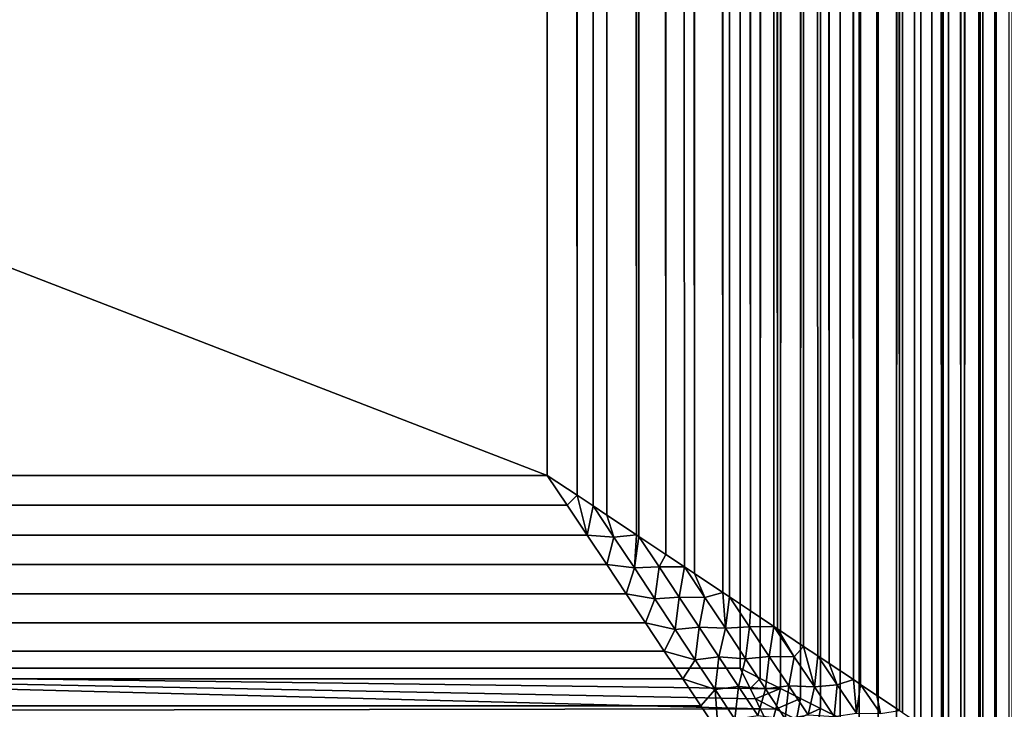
# Model space of a CAD drawing. Extents: x -551 to 551, y -297 to 194.
# Tile 106 of 163: x 492.76 to 497.87, y -192.71 to -189.14. Entities that reach past the tile are written whole.
import ezdxf

# ---------------------------------------------------------------- set-up
doc = ezdxf.new("R2010")
doc.units = 0
doc.header["$LTSCALE"] = 70.117983
for name, color, linetype in [('1', 7, 'CONTINUOUS'), ('104', 7, 'CONTINUOUS'), ('13', 7, 'CONTINUOUS'), ('14', 7, 'CONTINUOUS'), ('17', 7, 'CONTINUOUS'), ('18', 7, 'CONTINUOUS'), ('2', 7, 'CONTINUOUS'), ('24', 7, 'CONTINUOUS')]:
    doc.layers.add(name, color=color, linetype=linetype)

msp = doc.modelspace()

# ---------------------------------------------------------------- linework, layer by layer
at = {"layer": '1', "color": 7, "linetype": 'CONTINUOUS'}
for points in [[(488.5, 184.5), (496.5, 192.5), (488.5, -192.5), (488.5, 184.5)], [(488.5, -192.5), (496.5, 192.5), (496.5, -192.5), (488.5, -192.5)]]:
    msp.add_3dface(points, dxfattribs=at)
at = {"layer": '104', "color": 7, "linetype": 'CONTINUOUS'}
for points in [[(496.5525, -192.605, 0.0028), (496.5, -192.5), (496.605, -192.5525, 0.0028), (496.5525, -192.605, 0.0028)], [(496.5525, -192.605, 0.0028), (496.605, -192.5525, 0.0028), (496.7097, -192.6049, 0.011), (496.5525, -192.605, 0.0028)], [(496.5793, -192.6586, 0.0063), (496.5525, -192.605, 0.0028), (496.7097, -192.6049, 0.011), (496.5793, -192.6586, 0.0063)], [(496.5793, -192.6586, 0.0063), (496.7097, -192.6049, 0.011), (496.686, -192.712, 0.0134), (496.5793, -192.6586, 0.0063)], [(496.7097, -192.6049, 0.011), (496.8137, -192.6569, 0.0248), (496.686, -192.712, 0.0134), (496.7097, -192.6049, 0.011)], [(496.6049, -192.7097, 0.011), (496.5793, -192.6586, 0.0063), (496.686, -192.712, 0.0134), (496.6049, -192.7097, 0.011)], [(496.686, -192.712, 0.0134), (496.8137, -192.6569, 0.0248), (496.7924, -192.7652, 0.0263), (496.686, -192.712, 0.0134)], [(496.8137, -192.6569, 0.0248), (496.9167, -192.7083, 0.0439), (496.7924, -192.7652, 0.0263), (496.8137, -192.6569, 0.0248)], [(496.6569, -192.8137, 0.0248), (496.6049, -192.7097, 0.011), (496.686, -192.712, 0.0134), (496.6569, -192.8137, 0.0248)], [(496.6569, -192.8137, 0.0248), (496.686, -192.712, 0.0134), (496.7924, -192.7652, 0.0263), (496.6569, -192.8137, 0.0248)], [(496.7924, -192.7652, 0.0263), (496.9167, -192.7083, 0.0439), (496.8983, -192.8181, 0.0449), (496.7924, -192.7652, 0.0263)], [(496.9167, -192.7083, 0.0439), (497.0182, -192.7591, 0.0683), (496.8983, -192.8181, 0.0449), (496.9167, -192.7083, 0.0439)]]:
    msp.add_3dface(points, dxfattribs=at)
at = {"layer": '13', "color": 7, "linetype": 'CONTINUOUS'}
for points in [[(495.5, -191.5, 46.5), (-495.5, -191.5, 46.5), (-495.6032, -191.6548, 46.496), (495.5, -191.5, 46.5)], [(495.5, -191.5, 46.5), (-495.6032, -191.6548, 46.496), (495.6032, -191.6548, 46.496), (495.5, -191.5, 46.5)], [(-495.6586, -191.738, 46.4905), (-495.7062, -191.8093, 46.484), (495.6032, -191.6548, 46.496), (-495.6586, -191.738, 46.4905)], [(495.6032, -191.6548, 46.496), (-495.7062, -191.8093, 46.484), (495.7062, -191.8093, 46.484), (495.6032, -191.6548, 46.496)], [(-495.6032, -191.6548, 46.496), (-495.6586, -191.738, 46.4905), (495.6032, -191.6548, 46.496), (-495.6032, -191.6548, 46.496)], [(-495.7062, -191.8093, 46.484), (-495.8084, -191.9627, 46.4641), (495.7062, -191.8093, 46.484), (-495.7062, -191.8093, 46.484)], [(495.7062, -191.8093, 46.484), (-495.8084, -191.9627, 46.4641), (495.8084, -191.9627, 46.4641), (495.7062, -191.8093, 46.484)], [(-495.8169, -191.9753, 46.4621), (-495.9095, -192.1143, 46.4364), (495.8084, -191.9627, 46.4641), (-495.8169, -191.9753, 46.4621)], [(495.8084, -191.9627, 46.4641), (-495.9095, -192.1143, 46.4364), (495.9095, -192.1143, 46.4364), (495.8084, -191.9627, 46.4641)], [(-495.8084, -191.9627, 46.4641), (-495.8169, -191.9753, 46.4621), (495.8084, -191.9627, 46.4641), (-495.8084, -191.9627, 46.4641)], [(-495.9742, -192.2113, 46.4145), (-496.0091, -192.2637, 46.4012), (495.9095, -192.1143, 46.4364), (-495.9742, -192.2113, 46.4145)], [(495.9095, -192.1143, 46.4364), (-496.0091, -192.2637, 46.4012), (496.0091, -192.2637, 46.4012), (495.9095, -192.1143, 46.4364)], [(-495.9095, -192.1143, 46.4364), (-495.9742, -192.2113, 46.4145), (495.9095, -192.1143, 46.4364), (-495.9095, -192.1143, 46.4364)], [(-496.0091, -192.2637, 46.4012), (-496.1069, -192.4104, 46.3585), (496.0091, -192.2637, 46.4012), (-496.0091, -192.2637, 46.4012)], [(496.0091, -192.2637, 46.4012), (-496.1069, -192.4104, 46.3585), (496.1069, -192.4104, 46.3585), (496.0091, -192.2637, 46.4012)], [(-496.13, -192.445, 46.3473), (-496.2026, -192.5539, 46.3088), (496.1069, -192.4104, 46.3585), (-496.13, -192.445, 46.3473)], [(496.1069, -192.4104, 46.3585), (-496.2026, -192.5539, 46.3088), (496.2026, -192.5539, 46.3088), (496.1069, -192.4104, 46.3585)], [(-496.1069, -192.4104, 46.3585), (-496.13, -192.445, 46.3473), (496.1069, -192.4104, 46.3585), (-496.1069, -192.4104, 46.3585)], [(-496.2837, -192.6756, 46.2601), (-496.2959, -192.6938, 46.2522), (496.2026, -192.5539, 46.3088), (-496.2837, -192.6756, 46.2601)], [(496.2026, -192.5539, 46.3088), (-496.2959, -192.6938, 46.2522), (496.2959, -192.6938, 46.2522), (496.2026, -192.5539, 46.3088)], [(-496.2026, -192.5539, 46.3088), (-496.2837, -192.6756, 46.2601), (496.2026, -192.5539, 46.3088), (-496.2026, -192.5539, 46.3088)], [(-496.2959, -192.6938, 46.2522), (-496.3865, -192.8297, 46.1892), (496.2959, -192.6938, 46.2522), (-496.2959, -192.6938, 46.2522)], [(496.2959, -192.6938, 46.2522), (-496.3865, -192.8297, 46.1892), (496.3865, -192.8297, 46.1892), (496.2959, -192.6938, 46.2522)]]:
    msp.add_3dface(points, dxfattribs=at)
at = {"layer": '14', "color": 7, "linetype": 'CONTINUOUS'}
for points in [[(497.9113, 193.1075, 45.2849), (497.828, 193.052, 45.3922), (497.9113, -193.1075, 45.2849), (497.9113, 193.1075, 45.2849)], [(497.828, 193.052, 45.3922), (497.739, 192.9927, 45.4967), (497.828, -193.052, 45.3922), (497.828, 193.052, 45.3922)], [(497.9113, -193.1075, 45.2849), (497.828, 193.052, 45.3922), (497.828, -193.052, 45.3922), (497.9113, -193.1075, 45.2849)], [(497.739, 192.9927, 45.4967), (497.6444, 192.9296, 45.598), (497.739, -192.9927, 45.4967), (497.739, 192.9927, 45.4967)], [(497.828, -193.052, 45.3922), (497.739, 192.9927, 45.4967), (497.7594, -193.0063, 45.4736), (497.828, -193.052, 45.3922)], [(497.7594, -193.0063, 45.4736), (497.739, 192.9927, 45.4967), (497.739, -192.9927, 45.4967), (497.7594, -193.0063, 45.4736)], [(497.6444, 192.9296, 45.598), (497.544, 192.8627, 45.6959), (497.6444, -192.9296, 45.598), (497.6444, 192.9296, 45.598)], [(497.739, -192.9927, 45.4967), (497.6444, 192.9296, 45.598), (497.6444, -192.9296, 45.598), (497.739, -192.9927, 45.4967)], [(497.544, 192.8627, 45.6959), (497.4381, 192.7921, 45.7899), (497.544, -192.8627, 45.6959), (497.544, 192.8627, 45.6959)], [(497.6444, -192.9296, 45.598), (497.544, 192.8627, 45.6959), (497.5541, -192.8694, 45.6865), (497.6444, -192.9296, 45.598)], [(497.5541, -192.8694, 45.6865), (497.544, 192.8627, 45.6959), (497.544, -192.8627, 45.6959), (497.5541, -192.8694, 45.6865)], [(497.4381, 192.7921, 45.7899), (497.3267, 192.7178, 45.8797), (497.4381, -192.7921, 45.7899), (497.4381, 192.7921, 45.7899)], [(497.544, -192.8627, 45.6959), (497.4381, 192.7921, 45.7899), (497.4381, -192.7921, 45.7899), (497.544, -192.8627, 45.6959)], [(497.3267, 192.7178, 45.8797), (497.21, 192.64, 45.965), (497.3267, -192.7178, 45.8797), (497.3267, 192.7178, 45.8797)], [(497.4381, -192.7921, 45.7899), (497.3267, 192.7178, 45.8797), (497.3425, -192.7284, 45.8675), (497.4381, -192.7921, 45.7899)], [(497.3425, -192.7284, 45.8675), (497.3267, 192.7178, 45.8797), (497.3267, -192.7178, 45.8797), (497.3425, -192.7284, 45.8675)], [(497.21, 192.64, 45.965), (497.0881, 192.5587, 46.0452), (497.21, -192.64, 45.965), (497.21, 192.64, 45.965)], [(497.3267, -192.7178, 45.8797), (497.21, 192.64, 45.965), (497.21, -192.64, 45.965), (497.3267, -192.7178, 45.8797)], [(497.0881, 192.5587, 46.0452), (496.9612, 192.4742, 46.1201), (497.0881, -192.5587, 46.0452), (497.0881, 192.5587, 46.0452)], [(497.21, -192.64, 45.965), (497.0881, 192.5587, 46.0452), (497.1253, -192.5835, 46.0216), (497.21, -192.64, 45.965)], [(497.1253, -192.5835, 46.0216), (497.0881, 192.5587, 46.0452), (497.0881, -192.5587, 46.0452), (497.1253, -192.5835, 46.0216)], [(496.9612, 192.4742, 46.1201), (496.8297, 192.3865, 46.1892), (496.9612, -192.4742, 46.1201), (496.9612, 192.4742, 46.1201)], [(497.0881, -192.5587, 46.0452), (496.9612, 192.4742, 46.1201), (496.9612, -192.4742, 46.1201), (497.0881, -192.5587, 46.0452)], [(496.8297, 192.3865, 46.1892), (496.6938, 192.2959, 46.2522), (496.8297, -192.3865, 46.1892), (496.8297, 192.3865, 46.1892)], [(496.9612, -192.4742, 46.1201), (496.8297, 192.3865, 46.1892), (496.9028, -192.4352, 46.1518), (496.9612, -192.4742, 46.1201)], [(496.9028, -192.4352, 46.1518), (496.8297, 192.3865, 46.1892), (496.8297, -192.3865, 46.1892), (496.9028, -192.4352, 46.1518)], [(496.6938, 192.2959, 46.2522), (496.5539, 192.2026, 46.3088), (496.6938, -192.2959, 46.2522), (496.6938, 192.2959, 46.2522)], [(496.8297, -192.3865, 46.1892), (496.6938, 192.2959, 46.2522), (496.6938, -192.2959, 46.2522), (496.8297, -192.3865, 46.1892)], [(496.5539, 192.2026, 46.3088), (496.4104, 192.1069, 46.3585), (496.5539, -192.2026, 46.3088), (496.5539, 192.2026, 46.3088)], [(496.6938, -192.2959, 46.2522), (496.5539, 192.2026, 46.3088), (496.6756, -192.2837, 46.2601), (496.6938, -192.2959, 46.2522)], [(496.6756, -192.2837, 46.2601), (496.5539, 192.2026, 46.3088), (496.5539, -192.2026, 46.3088), (496.6756, -192.2837, 46.2601)], [(496.4104, 192.1069, 46.3585), (496.2637, 192.0091, 46.4012), (496.4104, -192.1069, 46.3585), (496.4104, 192.1069, 46.3585)], [(496.5539, -192.2026, 46.3088), (496.4104, 192.1069, 46.3585), (496.445, -192.13, 46.3473), (496.5539, -192.2026, 46.3088)], [(496.445, -192.13, 46.3473), (496.4104, 192.1069, 46.3585), (496.4104, -192.1069, 46.3585), (496.445, -192.13, 46.3473)], [(496.2637, 192.0091, 46.4012), (496.1143, 191.9095, 46.4364), (496.2637, -192.0091, 46.4012), (496.2637, 192.0091, 46.4012)], [(496.4104, -192.1069, 46.3585), (496.2637, 192.0091, 46.4012), (496.2637, -192.0091, 46.4012), (496.4104, -192.1069, 46.3585)], [(496.1143, 191.9095, 46.4364), (495.9627, 191.8084, 46.4641), (496.1143, -191.9095, 46.4364), (496.1143, 191.9095, 46.4364)], [(496.2637, -192.0091, 46.4012), (496.1143, 191.9095, 46.4364), (496.2113, -191.9742, 46.4145), (496.2637, -192.0091, 46.4012)], [(496.2113, -191.9742, 46.4145), (496.1143, 191.9095, 46.4364), (496.1143, -191.9095, 46.4364), (496.2113, -191.9742, 46.4145)], [(495.9627, 191.8084, 46.4641), (495.8093, 191.7062, 46.484), (495.9627, -191.8084, 46.4641), (495.9627, 191.8084, 46.4641)], [(496.1143, -191.9095, 46.4364), (495.9627, 191.8084, 46.4641), (495.9753, -191.8169, 46.4621), (496.1143, -191.9095, 46.4364)], [(495.9753, -191.8169, 46.4621), (495.9627, 191.8084, 46.4641), (495.9627, -191.8084, 46.4641), (495.9753, -191.8169, 46.4621)], [(495.8093, 191.7062, 46.484), (495.6548, 191.6032, 46.496), (495.8093, -191.7062, 46.484), (495.8093, 191.7062, 46.484)], [(495.9627, -191.8084, 46.4641), (495.8093, 191.7062, 46.484), (495.8093, -191.7062, 46.484), (495.9627, -191.8084, 46.4641)], [(495.6548, 191.6032, 46.496), (495.5, 191.5, 46.5), (495.6548, -191.6032, 46.496), (495.6548, 191.6032, 46.496)], [(495.8093, -191.7062, 46.484), (495.6548, 191.6032, 46.496), (495.738, -191.6586, 46.4905), (495.8093, -191.7062, 46.484)], [(495.738, -191.6586, 46.4905), (495.6548, 191.6032, 46.496), (495.6548, -191.6032, 46.496), (495.738, -191.6586, 46.4905)], [(495.5, 191.5, 46.5), (495.5, -191.5, 46.5), (495.6548, -191.6032, 46.496), (495.5, 191.5, 46.5)]]:
    msp.add_3dface(points, dxfattribs=at)
at = {"layer": '17', "color": 7, "linetype": 'CONTINUOUS'}
for points in [[(488.5, -192.5), (496.5, -192.5), (496.5525, -192.605, 0.0028), (488.5, -192.5)], [(488.5, -192.7239, 0.0126), (488.5, -192.5), (496.6049, -192.7097, 0.011), (488.5, -192.7239, 0.0126)], [(496.6049, -192.7097, 0.011), (488.5, -192.5), (496.5793, -192.6586, 0.0063), (496.6049, -192.7097, 0.011)], [(496.5793, -192.6586, 0.0063), (488.5, -192.5), (496.5525, -192.605, 0.0028), (496.5793, -192.6586, 0.0063)], [(496.6569, -192.8137, 0.0248), (488.5, -192.7239, 0.0126), (496.6049, -192.7097, 0.011), (496.6569, -192.8137, 0.0248)]]:
    msp.add_3dface(points, dxfattribs=at)
at = {"layer": '18', "color": 7, "linetype": 'CONTINUOUS'}
for points in [[(497.8696, 193.1848, 0.5425), (497.8936, 193.1968, 0.5654), (497.8209, -193.1604, 0.4982), (497.8696, 193.1848, 0.5425)], [(497.8209, -193.1604, 0.4982), (497.8936, 193.1968, 0.5654), (497.8936, -193.1968, 0.5654), (497.8209, -193.1604, 0.4982)], [(497.8209, 193.1604, 0.4982), (497.8696, 193.1848, 0.5425), (497.8209, -193.1604, 0.4982), (497.8209, 193.1604, 0.4982)], [(497.7444, 193.1222, 0.4343), (497.8209, 193.1604, 0.4982), (497.7444, -193.1222, 0.4343), (497.7444, 193.1222, 0.4343)], [(497.7444, -193.1222, 0.4343), (497.8209, 193.1604, 0.4982), (497.8209, -193.1604, 0.4982), (497.7444, -193.1222, 0.4343)], [(497.5833, 193.0417, 0.3188), (497.6643, 193.0822, 0.3739), (497.5808, -193.0404, 0.3172), (497.5833, 193.0417, 0.3188)], [(497.5808, -193.0404, 0.3172), (497.6643, 193.0822, 0.3739), (497.6643, -193.0822, 0.3739), (497.5808, -193.0404, 0.3172)], [(497.7284, 193.1142, 0.4217), (497.7444, 193.1222, 0.4343), (497.6643, -193.0822, 0.3739), (497.7284, 193.1142, 0.4217)], [(497.6643, -193.0822, 0.3739), (497.7444, 193.1222, 0.4343), (497.7444, -193.1222, 0.4343), (497.6643, -193.0822, 0.3739)], [(497.6643, 193.0822, 0.3739), (497.7284, 193.1142, 0.4217), (497.6643, -193.0822, 0.3739), (497.6643, 193.0822, 0.3739)], [(497.4939, 192.997, 0.2645), (497.5808, 193.0404, 0.3172), (497.4939, -192.997, 0.2645), (497.4939, 192.997, 0.2645)], [(497.4939, -192.997, 0.2645), (497.5808, 193.0404, 0.3172), (497.5808, -193.0404, 0.3172), (497.4939, -192.997, 0.2645)], [(497.5808, 193.0404, 0.3172), (497.5833, 193.0417, 0.3188), (497.5808, -193.0404, 0.3172), (497.5808, 193.0404, 0.3172)], [(497.4351, 192.9676, 0.2321), (497.4939, 192.997, 0.2645), (497.404, -192.952, 0.216), (497.4351, 192.9676, 0.2321)], [(497.404, -192.952, 0.216), (497.4939, 192.997, 0.2645), (497.4939, -192.997, 0.2645), (497.404, -192.952, 0.216)], [(497.3112, 192.9056, 0.1719), (497.404, 192.952, 0.216), (497.3112, -192.9056, 0.1719), (497.3112, 192.9056, 0.1719)], [(497.3112, -192.9056, 0.1719), (497.404, 192.952, 0.216), (497.404, -192.952, 0.216), (497.3112, -192.9056, 0.1719)], [(497.404, 192.952, 0.216), (497.4351, 192.9676, 0.2321), (497.404, -192.952, 0.216), (497.404, 192.952, 0.216)], [(497.2838, 192.8919, 0.16), (497.3112, 192.9056, 0.1719), (497.2158, -192.8579, 0.1325), (497.2838, 192.8919, 0.16)], [(497.2158, -192.8579, 0.1325), (497.3112, 192.9056, 0.1719), (497.3112, -192.9056, 0.1719), (497.2158, -192.8579, 0.1325)], [(497.2158, 192.8579, 0.1325), (497.2838, 192.8919, 0.16), (497.2158, -192.8579, 0.1325), (497.2158, 192.8579, 0.1325)], [(497.1299, 192.815, 0.1018), (497.2158, 192.8579, 0.1325), (497.118, -192.809, 0.0979), (497.1299, 192.815, 0.1018)], [(497.118, -192.809, 0.0979), (497.2158, 192.8579, 0.1325), (497.2158, -192.8579, 0.1325), (497.118, -192.809, 0.0979)], [(497.0182, 192.7591, 0.0683), (497.118, 192.809, 0.0979), (497.0182, -192.7591, 0.0683), (497.0182, 192.7591, 0.0683)], [(497.0182, -192.7591, 0.0683), (497.118, 192.809, 0.0979), (497.118, -192.809, 0.0979), (497.0182, -192.7591, 0.0683)], [(497.118, 192.809, 0.0979), (497.1299, 192.815, 0.1018), (497.118, -192.809, 0.0979), (497.118, 192.809, 0.0979)], [(496.9742, 192.7371, 0.057), (497.0182, 192.7591, 0.0683), (496.9167, -192.7083, 0.0439), (496.9742, 192.7371, 0.057)], [(496.9167, -192.7083, 0.0439), (497.0182, 192.7591, 0.0683), (497.0182, -192.7591, 0.0683), (496.9167, -192.7083, 0.0439)], [(496.9167, 192.7083, 0.0439), (496.9742, 192.7371, 0.057), (496.9167, -192.7083, 0.0439), (496.9167, 192.7083, 0.0439)], [(496.8169, 192.6584, 0.0253), (496.9167, 192.7083, 0.0439), (496.8137, -192.6569, 0.0248), (496.8169, 192.6584, 0.0253)], [(496.8137, -192.6569, 0.0248), (496.9167, 192.7083, 0.0439), (496.9167, -192.7083, 0.0439), (496.8137, -192.6569, 0.0248)], [(496.7097, 192.6049, 0.011), (496.8137, 192.6569, 0.0248), (496.7097, -192.6049, 0.011), (496.7097, 192.6049, 0.011)], [(496.7097, -192.6049, 0.011), (496.8137, 192.6569, 0.0248), (496.8137, -192.6569, 0.0248), (496.7097, -192.6049, 0.011)], [(496.8137, 192.6569, 0.0248), (496.8169, 192.6584, 0.0253), (496.8137, -192.6569, 0.0248), (496.8137, 192.6569, 0.0248)], [(496.6586, 192.5793, 0.0063), (496.7097, 192.6049, 0.011), (496.605, -192.5525, 0.0028), (496.6586, 192.5793, 0.0063)], [(496.605, -192.5525, 0.0028), (496.7097, 192.6049, 0.011), (496.7097, -192.6049, 0.011), (496.605, -192.5525, 0.0028)], [(496.605, 192.5525, 0.0028), (496.6586, 192.5793, 0.0063), (496.605, -192.5525, 0.0028), (496.605, 192.5525, 0.0028)], [(496.5, -192.5), (496.5, 192.5), (496.605, 192.5525, 0.0028), (496.5, -192.5)], [(496.5, -192.5), (496.605, 192.5525, 0.0028), (496.605, -192.5525, 0.0028), (496.5, -192.5)]]:
    msp.add_3dface(points, dxfattribs=at)
at = {"layer": '2', "color": 7, "linetype": 'CONTINUOUS'}
for points in [[(495.5, 191.5, 46.5), (-495.5, 191.5, 46.5), (495.5, -191.5, 46.5), (495.5, 191.5, 46.5)], [(495.5, -191.5, 46.5), (-495.5, 191.5, 46.5), (-495.5, -191.5, 46.5), (495.5, -191.5, 46.5)]]:
    msp.add_3dface(points, dxfattribs=at)
at = {"layer": '24', "color": 7, "linetype": 'CONTINUOUS'}
for points in [[(495.5, -191.5, 46.5), (495.6032, -191.6548, 46.496), (495.6548, -191.6032, 46.496), (495.5, -191.5, 46.5)], [(495.6032, -191.6548, 46.496), (495.7062, -191.8093, 46.484), (495.6548, -191.6032, 46.496), (495.6032, -191.6548, 46.496)], [(495.7062, -191.8093, 46.484), (495.738, -191.6586, 46.4905), (495.6548, -191.6032, 46.496), (495.7062, -191.8093, 46.484)], [(495.738, -191.6586, 46.4905), (495.7062, -191.8093, 46.484), (495.8451, -191.8194, 46.4777), (495.738, -191.6586, 46.4905)], [(495.8093, -191.7062, 46.484), (495.738, -191.6586, 46.4905), (495.8451, -191.8194, 46.4777), (495.8093, -191.7062, 46.484)], [(495.9627, -191.8084, 46.4641), (495.8093, -191.7062, 46.484), (495.8451, -191.8194, 46.4777), (495.9627, -191.8084, 46.4641)], [(495.7062, -191.8093, 46.484), (495.8084, -191.9627, 46.4641), (495.8451, -191.8194, 46.4777), (495.7062, -191.8093, 46.484)], [(495.8451, -191.8194, 46.4777), (495.8084, -191.9627, 46.4641), (495.9519, -191.9797, 46.4561), (495.8451, -191.8194, 46.4777)], [(495.9627, -191.8084, 46.4641), (495.8451, -191.8194, 46.4777), (495.9519, -191.9797, 46.4561), (495.9627, -191.8084, 46.4641)], [(495.9753, -191.8169, 46.4621), (495.9627, -191.8084, 46.4641), (495.9519, -191.9797, 46.4561), (495.9753, -191.8169, 46.4621)], [(495.9753, -191.8169, 46.4621), (495.9519, -191.9797, 46.4561), (496.0801, -191.9739, 46.441), (495.9753, -191.8169, 46.4621)], [(496.1143, -191.9095, 46.4364), (495.9753, -191.8169, 46.4621), (496.0801, -191.9739, 46.441), (496.1143, -191.9095, 46.4364)], [(496.2113, -191.9742, 46.4145), (496.1143, -191.9095, 46.4364), (496.0801, -191.9739, 46.441), (496.2113, -191.9742, 46.4145)], [(495.8084, -191.9627, 46.4641), (495.9095, -192.1143, 46.4364), (495.9519, -191.9797, 46.4561), (495.8084, -191.9627, 46.4641)], [(495.9519, -191.9797, 46.4561), (495.9095, -192.1143, 46.4364), (496.0581, -192.1394, 46.4257), (495.9519, -191.9797, 46.4561)], [(495.9519, -191.9797, 46.4561), (496.0581, -192.1394, 46.4257), (496.0801, -191.9739, 46.441), (495.9519, -191.9797, 46.4561)], [(496.0801, -191.9739, 46.441), (496.0581, -192.1394, 46.4257), (496.1843, -192.1304, 46.4115), (496.0801, -191.9739, 46.441)], [(496.2113, -191.9742, 46.4145), (496.0801, -191.9739, 46.441), (496.1843, -192.1304, 46.4115), (496.2113, -191.9742, 46.4145)], [(496.2113, -191.9742, 46.4145), (496.1843, -192.1304, 46.4115), (496.3179, -192.1337, 46.3839), (496.2113, -191.9742, 46.4145)], [(496.2637, -192.0091, 46.4012), (496.2113, -191.9742, 46.4145), (496.3179, -192.1337, 46.3839), (496.2637, -192.0091, 46.4012)], [(496.4104, -192.1069, 46.3585), (496.2637, -192.0091, 46.4012), (496.3179, -192.1337, 46.3839), (496.4104, -192.1069, 46.3585)], [(496.4104, -192.1069, 46.3585), (496.3179, -192.1337, 46.3839), (496.4238, -192.2926, 46.3441), (496.4104, -192.1069, 46.3585)], [(496.445, -192.13, 46.3473), (496.4104, -192.1069, 46.3585), (496.4238, -192.2926, 46.3441), (496.445, -192.13, 46.3473)], [(495.9095, -192.1143, 46.4364), (496.0091, -192.2637, 46.4012), (496.0581, -192.1394, 46.4257), (495.9095, -192.1143, 46.4364)], [(496.0581, -192.1394, 46.4257), (496.0091, -192.2637, 46.4012), (496.1635, -192.298, 46.3864), (496.0581, -192.1394, 46.4257)], [(496.0581, -192.1394, 46.4257), (496.1635, -192.298, 46.3864), (496.1843, -192.1304, 46.4115), (496.0581, -192.1394, 46.4257)], [(496.1843, -192.1304, 46.4115), (496.1635, -192.298, 46.3864), (496.2878, -192.2861, 46.3733), (496.1843, -192.1304, 46.4115)], [(496.1843, -192.1304, 46.4115), (496.2878, -192.2861, 46.3733), (496.3179, -192.1337, 46.3839), (496.1843, -192.1304, 46.4115)], [(496.3179, -192.1337, 46.3839), (496.2878, -192.2861, 46.3733), (496.4238, -192.2926, 46.3441), (496.3179, -192.1337, 46.3839)], [(496.445, -192.13, 46.3473), (496.4238, -192.2926, 46.3441), (496.5485, -192.2845, 46.3084), (496.445, -192.13, 46.3473)], [(496.5539, -192.2026, 46.3088), (496.445, -192.13, 46.3473), (496.5485, -192.2845, 46.3084), (496.5539, -192.2026, 46.3088)], [(496.6756, -192.2837, 46.2601), (496.5539, -192.2026, 46.3088), (496.5485, -192.2845, 46.3084), (496.6756, -192.2837, 46.2601)], [(496.0091, -192.2637, 46.4012), (496.1069, -192.4104, 46.3585), (496.1635, -192.298, 46.3864), (496.0091, -192.2637, 46.4012)], [(496.1635, -192.298, 46.3864), (496.1069, -192.4104, 46.3585), (496.2678, -192.4552, 46.3383), (496.1635, -192.298, 46.3864)], [(496.1635, -192.298, 46.3864), (496.2678, -192.4552, 46.3383), (496.2878, -192.2861, 46.3733), (496.1635, -192.298, 46.3864)], [(496.2878, -192.2861, 46.3733), (496.2678, -192.4552, 46.3383), (496.3903, -192.4406, 46.3264), (496.2878, -192.2861, 46.3733)], [(496.2878, -192.2861, 46.3733), (496.3903, -192.4406, 46.3264), (496.4238, -192.2926, 46.3441), (496.2878, -192.2861, 46.3733)], [(496.4238, -192.2926, 46.3441), (496.3903, -192.4406, 46.3264), (496.5287, -192.4504, 46.2951), (496.4238, -192.2926, 46.3441)], [(496.4238, -192.2926, 46.3441), (496.5287, -192.4504, 46.2951), (496.5485, -192.2845, 46.3084), (496.4238, -192.2926, 46.3441)], [(496.5485, -192.2845, 46.3084), (496.5287, -192.4504, 46.2951), (496.6513, -192.4382, 46.2604), (496.5485, -192.2845, 46.3084)], [(496.6756, -192.2837, 46.2601), (496.5485, -192.2845, 46.3084), (496.6513, -192.4382, 46.2604), (496.6756, -192.2837, 46.2601)], [(496.6756, -192.2837, 46.2601), (496.6513, -192.4382, 46.2604), (496.781, -192.4402, 46.2101), (496.6756, -192.2837, 46.2601)], [(496.6938, -192.2959, 46.2522), (496.6756, -192.2837, 46.2601), (496.781, -192.4402, 46.2101), (496.6938, -192.2959, 46.2522)], [(496.8297, -192.3865, 46.1892), (496.6938, -192.2959, 46.2522), (496.781, -192.4402, 46.2101), (496.8297, -192.3865, 46.1892)], [(496.1069, -192.4104, 46.3585), (496.2026, -192.5539, 46.3088), (496.2678, -192.4552, 46.3383), (496.1069, -192.4104, 46.3585)], [(496.8297, -192.3865, 46.1892), (496.781, -192.4402, 46.2101), (496.8852, -192.5955, 46.1504), (496.8297, -192.3865, 46.1892)], [(496.9028, -192.4352, 46.1518), (496.8297, -192.3865, 46.1892), (496.8852, -192.5955, 46.1504), (496.9028, -192.4352, 46.1518)], [(496.2678, -192.4552, 46.3383), (496.2026, -192.5539, 46.3088), (496.3709, -192.6106, 46.2811), (496.2678, -192.4552, 46.3383)], [(496.2678, -192.4552, 46.3383), (496.3709, -192.6106, 46.2811), (496.3903, -192.4406, 46.3264), (496.2678, -192.4552, 46.3383)], [(496.3903, -192.4406, 46.3264), (496.3709, -192.6106, 46.2811), (496.4916, -192.5937, 46.2706), (496.3903, -192.4406, 46.3264)], [(496.3903, -192.4406, 46.3264), (496.4916, -192.5937, 46.2706), (496.5287, -192.4504, 46.2951), (496.3903, -192.4406, 46.3264)], [(496.5287, -192.4504, 46.2951), (496.4916, -192.5937, 46.2706), (496.6324, -192.6068, 46.2367), (496.5287, -192.4504, 46.2951)], [(496.5287, -192.4504, 46.2951), (496.6324, -192.6068, 46.2367), (496.6513, -192.4382, 46.2604), (496.5287, -192.4504, 46.2951)], [(496.6513, -192.4382, 46.2604), (496.6324, -192.6068, 46.2367), (496.7528, -192.5907, 46.2033), (496.6513, -192.4382, 46.2604)], [(496.6513, -192.4382, 46.2604), (496.7528, -192.5907, 46.2033), (496.781, -192.4402, 46.2101), (496.6513, -192.4382, 46.2604)], [(496.781, -192.4402, 46.2101), (496.7528, -192.5907, 46.2033), (496.8852, -192.5955, 46.1504), (496.781, -192.4402, 46.2101)], [(496.9028, -192.4352, 46.1518), (496.8852, -192.5955, 46.1504), (497.004, -192.5848, 46.0932), (496.9028, -192.4352, 46.1518)], [(496.9612, -192.4742, 46.1201), (496.9028, -192.4352, 46.1518), (497.004, -192.5848, 46.0932), (496.9612, -192.4742, 46.1201)], [(497.0881, -192.5587, 46.0452), (496.9612, -192.4742, 46.1201), (497.004, -192.5848, 46.0932), (497.0881, -192.5587, 46.0452)], [(496.2026, -192.5539, 46.3088), (496.2959, -192.6938, 46.2522), (496.3709, -192.6106, 46.2811), (496.2026, -192.5539, 46.3088)], [(497.0881, -192.5587, 46.0452), (497.004, -192.5848, 46.0932), (497.104, -192.7331, 46.0248), (497.0881, -192.5587, 46.0452)], [(497.1253, -192.5835, 46.0216), (497.0881, -192.5587, 46.0452), (497.104, -192.7331, 46.0248), (497.1253, -192.5835, 46.0216)], [(496.2959, -192.6938, 46.2522), (496.3865, -192.8297, 46.1892), (496.3709, -192.6106, 46.2811), (496.2959, -192.6938, 46.2522)], [(496.3709, -192.6106, 46.2811), (496.4725, -192.764, 46.2148), (496.4916, -192.5937, 46.2706), (496.3709, -192.6106, 46.2811)], [(496.3709, -192.6106, 46.2811), (496.3865, -192.8297, 46.1892), (496.4725, -192.764, 46.2148), (496.3709, -192.6106, 46.2811)], [(496.4916, -192.5937, 46.2706), (496.4725, -192.764, 46.2148), (496.5915, -192.7449, 46.2059), (496.4916, -192.5937, 46.2706)], [(496.4916, -192.5937, 46.2706), (496.5915, -192.7449, 46.2059), (496.6324, -192.6068, 46.2367), (496.4916, -192.5937, 46.2706)], [(496.6324, -192.6068, 46.2367), (496.5915, -192.7449, 46.2059), (496.7345, -192.7613, 46.1687), (496.6324, -192.6068, 46.2367)], [(496.6324, -192.6068, 46.2367), (496.7345, -192.7613, 46.1687), (496.7528, -192.5907, 46.2033), (496.6324, -192.6068, 46.2367)], [(496.7528, -192.5907, 46.2033), (496.7345, -192.7613, 46.1687), (496.853, -192.7416, 46.1369), (496.7528, -192.5907, 46.2033)], [(496.7528, -192.5907, 46.2033), (496.853, -192.7416, 46.1369), (496.8852, -192.5955, 46.1504), (496.7528, -192.5907, 46.2033)], [(496.8852, -192.5955, 46.1504), (496.853, -192.7416, 46.1369), (496.9878, -192.7493, 46.0806), (496.8852, -192.5955, 46.1504)], [(496.8852, -192.5955, 46.1504), (496.9878, -192.7493, 46.0806), (497.004, -192.5848, 46.0932), (496.8852, -192.5955, 46.1504)], [(497.004, -192.5848, 46.0932), (496.9878, -192.7493, 46.0806), (497.104, -192.7331, 46.0248), (497.004, -192.5848, 46.0932)], [(497.1253, -192.5835, 46.0216), (497.104, -192.7331, 46.0248), (497.2277, -192.7338, 45.9498), (497.1253, -192.5835, 46.0216)], [(497.21, -192.64, 45.965), (497.1253, -192.5835, 46.0216), (497.2277, -192.7338, 45.9498), (497.21, -192.64, 45.965)], [(497.3267, -192.7178, 45.8797), (497.21, -192.64, 45.965), (497.2277, -192.7338, 45.9498), (497.3267, -192.7178, 45.8797)]]:
    msp.add_3dface(points, dxfattribs=at)

doc.saveas('drawing.dxf')
